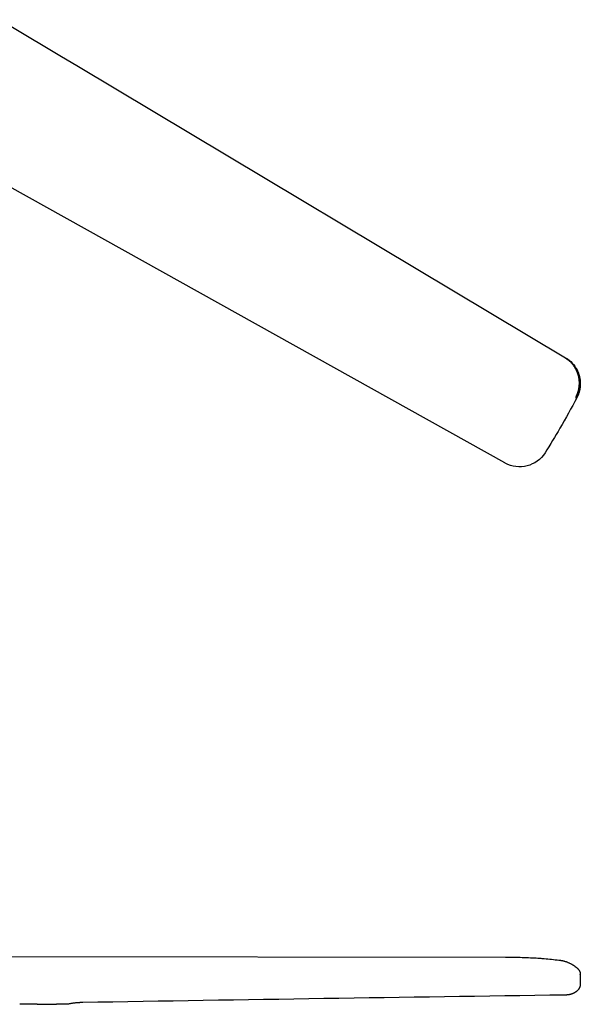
# Model space of a CAD drawing. Extents: x -788 to 1667, y -4217 to -2746.
# Tile 4 of 12: x -75 to 390, y -4217 to -3401. Entities that reach past the tile are written whole.
import ezdxf

# ---------------------------------------------------------------- set-up
doc = ezdxf.new("R2010")
doc.units = 0
doc.layers.add('MAKE2D$VISIBLE$CURVAS', color=7, linetype='CONTINUOUS')

msp = doc.modelspace()

# ---------------------------------------------------------------- linework, layer by layer
at = {"layer": 'MAKE2D$VISIBLE$CURVAS', "color": 7}
for p, q in [((-90.79, -3400.93), (-50.83, -3424.8)), ((-50.83, -3424.8), (-41.13, -3430.6)), ((-41.13, -3430.6), (-25.85, -3439.73)), ((-25.85, -3439.72), (377.98, -3680.97)), ((327.64, -3768.17), (-83.2, -3539.06)), ((377.98, -3680.97), (377.76, -3681.32)), ((387.43, -3691.07), (387.44, -3691.08)), ((387.43, -3691.08), (387.43, -3691.08)), ((-82.71, -4177.13), (328.13, -4177.5)), ((390.15, -4191.81), (390.15, -4191.75)), ((390.16, -4191.81), (390.16, -4199.81)), ((390.15, -4199.97), (390.15, -4199.81)), ((-60.01, -4216.6), (-74.51, -4216.6)), ((-60.01, -4216.6), (-44.03, -4216.6)), ((-35.24, -4216.6), (-44.03, -4216.6)), ((-35.23, -4216.6), (-35.24, -4216.59)), ((-35.24, -4216.6), (-35.23, -4216.6)), ((-35.17, -4216.59), (-35.23, -4216.6)), ((-35.17, -4216.59), (-35.17, -4216.59))]:
    msp.add_line(p, q, dxfattribs=at)
for points in [[(386.58, -3713.29), (386.7, -3713.08), (386.81, -3712.87), (386.91, -3712.66), (387.02, -3712.45), (387.12, -3712.24), (387.22, -3712.02), (387.32, -3711.8), (387.42, -3711.58), (387.51, -3711.36), (387.61, -3711.14), (387.69, -3710.92), (387.78, -3710.7), (387.87, -3710.47), (387.95, -3710.25), (388.03, -3710.02), (388.11, -3709.79), (388.18, -3709.56), (388.26, -3709.33), (388.33, -3709.1), (388.4, -3708.87), (388.47, -3708.63), (388.53, -3708.4), (388.59, -3708.16), (388.65, -3707.93), (388.71, -3707.69), (388.76, -3707.45), (388.82, -3707.22), (388.87, -3706.98), (388.92, -3706.74), (388.96, -3706.5), (389, -3706.26), (389.05, -3706.02), (389.08, -3705.77), (389.12, -3705.53), (389.16, -3705.29), (389.19, -3705.05), (389.22, -3704.8), (389.24, -3704.56), (389.27, -3704.32), (389.29, -3704.07), (389.31, -3703.83), (389.33, -3703.58), (389.34, -3703.34), (389.36, -3703.09), (389.37, -3702.85), (389.37, -3702.61), (389.38, -3702.36), (389.38, -3702.12), (389.38, -3701.87), (389.38, -3701.63), (389.38, -3701.38), (389.37, -3701.14), (389.36, -3700.9), (389.35, -3700.65), (389.34, -3700.41), (389.32, -3700.17), (389.31, -3699.92), (389.29, -3699.68), (389.26, -3699.44), (389.24, -3699.2), (389.21, -3698.96), (389.18, -3698.72), (389.15, -3698.48), (389.11, -3698.24), (389.07, -3698), (389.03, -3697.76), (388.99, -3697.53), (388.95, -3697.29), (388.9, -3697.05), (388.85, -3696.82), (388.8, -3696.59), (388.74, -3696.35), (388.69, -3696.12), (388.63, -3695.89), (388.57, -3695.66), (388.51, -3695.43), (388.44, -3695.2), (388.37, -3694.97), (388.3, -3694.75), (388.23, -3694.52), (388.16, -3694.3), (388.09, -3694.07), (388.01, -3693.85), (387.93, -3693.63), (387.85, -3693.41), (387.76, -3693.19), (387.68, -3692.98), (387.59, -3692.76), (387.5, -3692.55), (387.41, -3692.33), (387.32, -3692.12), (387.22, -3691.91), (387.13, -3691.7), (387.03, -3691.49), (386.93, -3691.29), (386.83, -3691.08), (386.72, -3690.88), (386.62, -3690.68), (386.51, -3690.48), (386.4, -3690.28), (386.29, -3690.08), (386.18, -3689.89), (386.07, -3689.69), (385.96, -3689.5), (385.84, -3689.31), (385.72, -3689.12), (385.6, -3688.93), (385.48, -3688.74), (385.36, -3688.56), (385.24, -3688.38), (385.11, -3688.19), (384.99, -3688.01), (384.86, -3687.84), (384.73, -3687.66), (384.47, -3687.31), (384.2, -3686.97), (383.93, -3686.63), (383.65, -3686.3), (383.37, -3685.98), (383.09, -3685.66), (382.8, -3685.35), (382.51, -3685.05), (382.21, -3684.75), (381.91, -3684.46), (381.61, -3684.18), (381.3, -3683.9), (380.99, -3683.63), (380.68, -3683.37), (380.36, -3683.11), (380.04, -3682.87), (379.72, -3682.62), (379.4, -3682.39), (379.08, -3682.16), (378.75, -3681.94), (378.42, -3681.73), (378.09, -3681.52), (377.76, -3681.32)], [(388.55, -3693.59), (388.65, -3693.89), (388.76, -3694.18), (388.86, -3694.48), (388.96, -3694.78), (389.05, -3695.08), (389.15, -3695.38), (389.23, -3695.69), (389.32, -3695.99), (389.4, -3696.3), (389.47, -3696.61), (389.55, -3696.92), (389.61, -3697.23), (389.68, -3697.54), (389.74, -3697.86), (389.8, -3698.18), (389.85, -3698.49), (389.88, -3698.72), (389.91, -3698.94), (389.94, -3699.16), (389.97, -3699.39), (390, -3699.61), (390.02, -3699.84), (390.04, -3700.06), (390.06, -3700.29), (390.08, -3700.52), (390.1, -3700.74), (390.11, -3700.97), (390.12, -3701.2), (390.13, -3701.42), (390.14, -3701.65), (390.15, -3701.88), (390.15, -3702.11), (390.15, -3702.38), (390.15, -3702.66), (390.15, -3702.94), (390.14, -3703.22), (390.13, -3703.49), (390.12, -3703.77), (390.1, -3704.05), (390.08, -3704.33), (390.06, -3704.6), (390.04, -3704.88), (390.01, -3705.16), (389.98, -3705.43), (389.94, -3705.71), (389.91, -3705.98), (389.87, -3706.26), (389.82, -3706.53), (389.78, -3706.78), (389.74, -3707.03), (389.69, -3707.28), (389.64, -3707.52), (389.59, -3707.77), (389.54, -3708.02), (389.48, -3708.26), (389.42, -3708.51), (389.36, -3708.75), (389.3, -3709), (389.23, -3709.24), (389.17, -3709.48), (389.1, -3709.72), (389.02, -3709.96), (388.95, -3710.2), (388.87, -3710.43), (388.79, -3710.67), (388.71, -3710.91), (388.62, -3711.14), (388.53, -3711.37), (388.44, -3711.6), (388.35, -3711.83), (388.26, -3712.06), (388.16, -3712.29), (388.06, -3712.52), (387.96, -3712.74), (387.85, -3712.96), (387.75, -3713.19), (387.64, -3713.41), (387.52, -3713.62), (387.41, -3713.84), (387.29, -3714.06)], [(386.22, -3713.92), (386.32, -3713.96), (386.41, -3714.01), (386.5, -3714.04), (386.55, -3714.06), (386.59, -3714.08), (386.63, -3714.09), (386.67, -3714.1), (386.71, -3714.12), (386.75, -3714.13), (386.78, -3714.13), (386.82, -3714.14), (386.86, -3714.15), (386.89, -3714.15), (386.91, -3714.16), (386.92, -3714.16), (386.94, -3714.16), (386.95, -3714.16), (386.97, -3714.16), (386.98, -3714.16), (387, -3714.16), (387.01, -3714.16), (387.03, -3714.16), (387.04, -3714.16), (387.06, -3714.16), (387.07, -3714.16), (387.08, -3714.15), (387.1, -3714.15), (387.11, -3714.15), (387.12, -3714.15), (387.14, -3714.14), (387.15, -3714.14), (387.16, -3714.14), (387.17, -3714.13), (387.18, -3714.13), (387.2, -3714.12), (387.21, -3714.12), (387.22, -3714.11), (387.23, -3714.11), (387.24, -3714.1), (387.25, -3714.09), (387.26, -3714.09), (387.27, -3714.08), (387.28, -3714.07), (387.29, -3714.07), (387.29, -3714.06)], [(328.13, -4177.5), (329.01, -4177.5), (329.9, -4177.51), (330.81, -4177.51), (331.74, -4177.52), (333.41, -4177.54), (335.12, -4177.57), (336.85, -4177.6), (338.6, -4177.64), (340.35, -4177.68), (342.1, -4177.73), (343.84, -4177.79), (345.56, -4177.85), (347.25, -4177.92), (348.9, -4177.99), (350.5, -4178.06), (352.04, -4178.14), (353.52, -4178.22), (354.93, -4178.31), (356.26, -4178.39), (356.89, -4178.44), (357.5, -4178.48), (358.23, -4178.54), (358.92, -4178.6), (359.58, -4178.66), (360.19, -4178.71)], [(372.49, -4179.96), (372.76, -4179.98), (373.03, -4180.02), (373.3, -4180.05), (373.56, -4180.09), (373.83, -4180.13), (374.1, -4180.17), (374.37, -4180.22), (374.63, -4180.27), (374.9, -4180.32), (375.16, -4180.38), (375.43, -4180.43), (375.69, -4180.5), (375.96, -4180.56), (376.22, -4180.63), (376.49, -4180.69), (376.75, -4180.77), (377.14, -4180.88), (377.53, -4181), (377.91, -4181.12), (378.3, -4181.25), (378.68, -4181.39), (379.07, -4181.53), (379.45, -4181.68), (379.83, -4181.83), (380.21, -4182), (380.59, -4182.16), (380.96, -4182.34), (381.33, -4182.52), (381.71, -4182.7), (382.08, -4182.89), (382.45, -4183.09), (382.81, -4183.29), (383.09, -4183.45), (383.36, -4183.61), (383.63, -4183.77), (383.9, -4183.93), (384.16, -4184.1), (384.43, -4184.27), (384.7, -4184.44), (384.96, -4184.62), (385.22, -4184.8), (385.49, -4184.98), (385.75, -4185.17), (386.01, -4185.36), (386.27, -4185.55), (386.53, -4185.75), (386.78, -4185.95), (387.04, -4186.15)], [(387.04, -4186.15), (387.18, -4186.26), (387.32, -4186.38), (387.45, -4186.49), (387.58, -4186.61), (387.71, -4186.73), (387.84, -4186.85), (387.96, -4186.97), (388.08, -4187.09), (388.25, -4187.28), (388.42, -4187.47), (388.59, -4187.66), (388.74, -4187.86), (388.83, -4187.98), (388.91, -4188.09), (388.99, -4188.2), (389.07, -4188.32), (389.14, -4188.43), (389.21, -4188.54), (389.28, -4188.66), (389.34, -4188.77), (389.41, -4188.89), (389.47, -4189.01), (389.53, -4189.13), (389.58, -4189.25), (389.64, -4189.36), (389.69, -4189.48), (389.74, -4189.61), (389.78, -4189.73), (389.83, -4189.85), (389.87, -4189.97), (389.9, -4190.08), (389.93, -4190.19), (389.96, -4190.3), (389.99, -4190.41), (390.02, -4190.52), (390.04, -4190.63), (390.06, -4190.75), (390.08, -4190.86), (390.1, -4190.97), (390.11, -4191.08), (390.13, -4191.19), (390.14, -4191.3), (390.15, -4191.42), (390.15, -4191.53), (390.16, -4191.64), (390.16, -4191.75)], [(390.15, -4199.97), (390.15, -4200.11), (390.14, -4200.25), (390.13, -4200.38), (390.12, -4200.52), (390.1, -4200.65), (390.08, -4200.79), (390.06, -4200.92), (390.04, -4201.06), (390.01, -4201.19), (389.98, -4201.32), (389.95, -4201.46), (389.92, -4201.59), (389.88, -4201.72), (389.84, -4201.86), (389.8, -4201.99), (389.75, -4202.12), (389.67, -4202.34), (389.59, -4202.56), (389.49, -4202.77), (389.39, -4202.98), (389.28, -4203.19), (389.17, -4203.4), (389.05, -4203.61), (388.92, -4203.81), (388.81, -4203.98), (388.7, -4204.14), (388.62, -4204.24), (388.54, -4204.35), (388.46, -4204.46), (388.37, -4204.56), (388.28, -4204.67), (388.19, -4204.77), (388.1, -4204.88), (388.01, -4204.98), (387.92, -4205.08), (387.82, -4205.18), (387.72, -4205.28), (387.62, -4205.38), (387.52, -4205.48), (387.41, -4205.58), (387.3, -4205.67), (387.19, -4205.77), (387.08, -4205.87), (386.97, -4205.96), (386.85, -4206.05), (386.73, -4206.14), (386.61, -4206.23), (386.49, -4206.32), (386.37, -4206.41), (386.24, -4206.5), (386.12, -4206.59), (385.99, -4206.67), (385.86, -4206.76), (385.72, -4206.84), (385.59, -4206.92), (385.45, -4207), (385.31, -4207.08), (385.17, -4207.16), (385, -4207.24), (384.84, -4207.32), (384.69, -4207.4), (384.48, -4207.5), (384.28, -4207.59), (384.07, -4207.68), (383.86, -4207.77), (383.65, -4207.85), (383.43, -4207.93), (383.21, -4208.01), (382.99, -4208.09), (382.69, -4208.18), (382.39, -4208.27), (382.08, -4208.36), (381.77, -4208.44), (381.45, -4208.51), (381.13, -4208.58), (380.8, -4208.65), (380.47, -4208.7), (380.11, -4208.76), (379.75, -4208.8), (379.38, -4208.85), (379.01, -4208.88), (378.64, -4208.91), (378.26, -4208.93), (377.87, -4208.95), (377.49, -4208.95)], [(-22.23, -4215.16), (-22.83, -4215.17), (-23.28, -4215.18), (-23.73, -4215.19), (-24.17, -4215.21), (-24.62, -4215.23), (-25.06, -4215.25), (-25.51, -4215.27), (-25.95, -4215.3), (-26.39, -4215.33), (-26.84, -4215.36), (-27.28, -4215.4), (-27.76, -4215.44), (-28.23, -4215.49), (-28.75, -4215.54), (-29.27, -4215.6), (-29.84, -4215.67), (-30.41, -4215.75), (-30.99, -4215.83), (-31.58, -4215.92), (-32.11, -4216.01), (-32.65, -4216.1), (-33.14, -4216.19), (-33.62, -4216.28), (-34.07, -4216.36), (-34.52, -4216.46), (-35.17, -4216.59)]]:
    msp.add_lwpolyline(points, dxfattribs=at)
at = {"layer": 'MAKE2D$VISIBLE$CURVAS', "color": 7, "extrusion": (0, 0, -1)}
for centre, radius, start, end in [((-365.17, -3702.42), 24.99, 120.84583, 152.97443), ((-365.1, -3702.45), 25.06, 153.0031, 159.29857), ((197.4, -3406.9), 660.46, 207.71389, 210.22783), ((197.43, -3406.89), 660.5, 210.22768, 212.28604), ((-339.81, -3746.34), 25, 212.28089, 298.85496), ((-339.81, -3746.34), 25, 298.84899, 299.14645), ((-159.24, -6230.24), 2061.34, 95.5943, 95.93787)]:
    msp.add_arc(centre, radius, start, end, dxfattribs=at)
at = {"layer": 'MAKE2D$VISIBLE$CURVAS', "color": 7}
msp.add_arc((2120, -129444.72), 125247.88, 90.7971532, 90.980031, dxfattribs=at)

doc.saveas('drawing.dxf')
